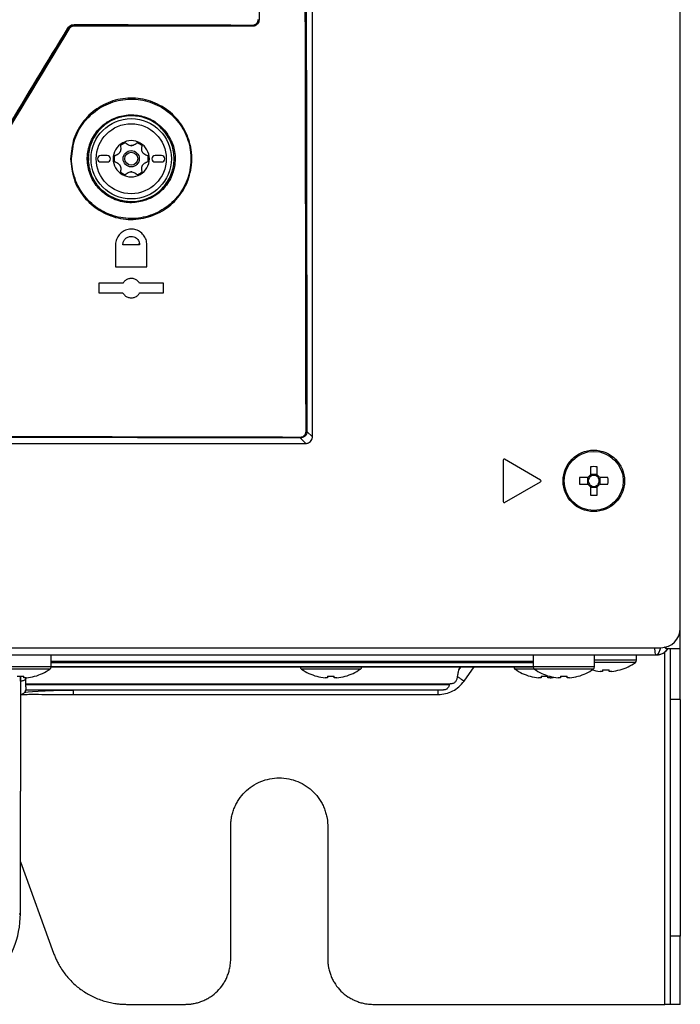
# Model space of a CAD drawing. Header units: millimetres. Extents: x 155400 to 158106, y 111257 to 114783.
# Tile 90 of 152: x 157190 to 157293, y 112489 to 112641. Entities that reach past the tile are written whole.
import ezdxf

# ---------------------------------------------------------------- set-up
doc = ezdxf.new("R2010")
doc.units = ezdxf.units.MM

msp = doc.modelspace()

# ---------------------------------------------------------------- linework, layer by layer
at = {"color": 7, "linetype": 'Continuous', "lineweight": 25}
for p, q in [((157235.7, 112576.23), (157235.7, 112999.24)), ((157292.57, 112546.65), (157292.57, 112997.65)), ((157227.44, 112640.76), (157227.46, 112640.74)), ((157198.06, 112639.27), (157198, 112639.37)), ((157198.86, 112639.85), (157198.92, 112639.75)), ((157226.46, 112639.74), (157226.43, 112639.76)), ((157201.1, 112619.43), (157201.1, 112619.24)), ((157201.1, 112619.24), (157201.1, 112618.96)), ((157204, 112619.74), (157203, 112619.74)), ((157212.4, 112619.74), (157211.4, 112619.74)), ((157203, 112618.74), (157204, 112618.74)), ((157211.4, 112618.74), (157212.4, 112618.74)), ((157205.27, 112605.94), (157205.27, 112602.54)), ((157209, 112605.94), (157206.4, 112605.94)), ((157208.8, 112605.94), (157208.96, 112606.15)), ((157210.12, 112602.54), (157210.12, 112605.94)), ((157205.27, 112602.54), (157210.12, 112602.54)), ((157206.4, 112599.99), (157202.7, 112599.99)), ((157202.7, 112599.99), (157202.7, 112598.49)), ((157206.38, 112600.06), (157206.33, 112599.99)), ((157212.7, 112599.99), (157209, 112599.99)), ((157212.7, 112598.49), (157212.7, 112599.99)), ((157202.7, 112598.49), (157206.4, 112598.49)), ((157209, 112598.49), (157212.7, 112598.49)), ((157234.86, 112577.07), (157235.7, 112576.23)), ((156906.7, 112575.24), (157234.7, 112575.24)), ((157234.7, 112575.24), (157233.86, 112576.07)), ((157265.2, 112572.65), (157265.2, 112566.24)), ((157270.97, 112569.57), (157265.42, 112572.78)), ((157278.68, 112571.63), (157278.68, 112570.34)), ((157279.71, 112570.34), (157279.71, 112571.63)), ((157265.42, 112566.11), (157270.97, 112569.31)), ((157278.3, 112569.96), (157277.01, 112569.96)), ((157278.22, 112569.96), (157278.22, 112568.93)), ((157279.71, 112570.43), (157278.68, 112570.43)), ((157281.39, 112569.96), (157280.1, 112569.96)), ((157280.18, 112568.93), (157280.18, 112569.96)), ((157277.01, 112568.93), (157278.3, 112568.93)), ((157278.68, 112568.54), (157278.68, 112567.25)), ((157278.68, 112568.46), (157279.71, 112568.46)), ((157279.71, 112567.25), (157279.71, 112568.54)), ((157280.1, 112568.93), (157281.39, 112568.93)), ((157292.57, 112543.52), (157292.57, 112546.47)), ((156851.82, 112543.65), (157289.57, 112543.65)), ((157290.32, 112543.52), (157290.09, 112543.75)), ((157290.13, 112542.94), (157290.49, 112543.31)), ((157290.32, 112543.8), (157290.32, 112543.52)), ((157288.82, 112542.52), (156852.32, 112542.52)), ((157195.32, 112540.72), (157195.32, 112542.52)), ((157269.82, 112542.52), (157269.82, 112540.72)), ((157279.32, 112540.72), (157279.32, 112542.52)), ((157285.82, 112541.72), (157279.32, 112541.72)), ((157285.82, 112541.72), (157285.82, 112542.52)), ((157290.17, 112488.52), (157290.17, 112542.98)), ((157195.32, 112540.72), (157185.82, 112540.72)), ((157195.13, 112540.35), (157186.01, 112540.35)), ((157269.82, 112540.72), (157195.31, 112540.72)), ((157195.31, 112540.72), (157269.82, 112540.72)), ((157269.82, 112541.52), (157195.32, 112541.52)), ((157195.32, 112541.37), (157269.82, 112541.37)), ((157243.13, 112540.35), (157234.01, 112540.35)), ((157258.33, 112540.27), (157258.54, 112540.72)), ((157258.65, 112540.72), (157258.33, 112540.27)), ((157259.14, 112538.48), (157260.71, 112540.68)), ((157270.01, 112540.35), (157267.01, 112540.35)), ((157279.32, 112540.72), (157269.82, 112540.72)), ((157279.13, 112540.35), (157270.01, 112540.35)), ((157285.63, 112541.35), (157279.32, 112541.35)), ((157280.55, 112540.25), (157280.55, 112539.99)), ((157281.58, 112539.99), (157281.58, 112540.25)), ((157283.26, 112540.25), (157283.27, 112540.23)), ((157190.57, 112539.25), (157190.57, 112522.07)), ((157190.57, 112538.48), (157190.57, 112539.25)), ((157191.08, 112538.99), (157191.08, 112539.25)), ((157191.47, 112538.99), (157191.08, 112538.99)), ((157191.42, 112538.97), (157191.42, 112538.99)), ((157191.42, 112537.96), (157191.42, 112538.97)), ((157192.76, 112539.25), (157192.77, 112539.23)), ((157236.37, 112539.23), (157236.38, 112539.25)), ((157238.05, 112538.99), (157237.67, 112538.99)), ((157238.05, 112539.25), (157238.05, 112538.99)), ((157239.08, 112538.99), (157239.08, 112539.25)), ((157239.47, 112538.99), (157239.08, 112538.99)), ((157240.76, 112539.25), (157240.77, 112539.23)), ((157269.37, 112539.23), (157269.38, 112539.25)), ((157271.05, 112538.99), (157270.67, 112538.99)), ((157271.05, 112539.25), (157271.05, 112538.99)), ((157272.08, 112538.99), (157272.08, 112539.25)), ((157272.47, 112538.99), (157272.08, 112538.99)), ((157272.37, 112539.23), (157272.38, 112539.25)), ((157274.05, 112538.99), (157273.67, 112538.99)), ((157274.05, 112539.25), (157274.05, 112538.99)), ((157275.08, 112538.99), (157275.08, 112539.25)), ((157275.47, 112538.99), (157275.08, 112538.99)), ((157276.76, 112539.25), (157276.77, 112539.23)), ((157280.55, 112539.99), (157280.17, 112539.99)), ((157281.97, 112539.99), (157281.58, 112539.99)), ((157191.4, 112537.12), (157255.99, 112537.12)), ((157191.42, 112537.82), (157191.42, 112537.96)), ((157191.42, 112537.74), (157191.42, 112537.82)), ((157191.42, 112537.61), (157191.42, 112537.74)), ((157198.75, 112536.42), (157255.15, 112536.42)), ((157292.57, 112535.63), (157291.07, 112535.63)), ((157291.07, 112499.05), (157291.07, 112535.63)), ((157292.57, 112535.63), (157292.57, 112499.05)), ((157190.56, 112502.52), (157190.56, 112520.24)), ((157190.56, 112502.52), (157190.56, 112520.24)), ((157223.07, 112495.52), (157223.07, 112516.02)), ((157238.07, 112516.02), (157238.07, 112495.52)), ((157190.56, 112510.54), (157195.7, 112496.42)), ((157190.35, 112502.52), (157190.56, 112502.52)), ((157292.57, 112499.05), (157291.07, 112499.05)), ((157206.98, 112488.52), (157216.07, 112488.52)), ((157245.07, 112488.52), (157290.17, 112488.52)), ((157292.57, 112488.52), (157291.07, 112488.52))]:
    msp.add_line(p, q, dxfattribs=at)
for centre, radius in [((157207.7, 112619.24), 6.21), ((157207.7, 112619.24), 5.41), ((157207.7, 112619.24), 1.25), ((157207.7, 112619.24), 1), ((157279.2, 112569.44), 4.75), ((157279.2, 112569.44), 4.56)]:
    msp.add_circle(centre, radius, dxfattribs=at)
for centre, radius, start, end in [((157197.56, 112638.82), 0.711, 50.9204, 60.9737), ((157198.65, 112639.96), 0.236, 332.0915, 7.6724), ((157226.27, 112639.87), 0.202, 326.5347, 8.8124), ((157207.7, 112619.24), 6.6, 29.5415, 46.9353), ((157207.7, 112619.24), 2.8, 120, 180), ((157207.7, 112619.24), 2.63, 110.918, 129.082), ((157207.7, 112619.24), 2.8, 60, 120), ((157207.7, 112619.24), 2.03, 87.5089, 92.4911), ((157207.7, 112622.33), 1.07, 265.2504, 274.7496), ((157207.7, 112619.24), 2.63, 50.918, 69.082), ((157207.7, 112619.24), 2.8, 0, 60), ((157203, 112619.24), 0.5, 90, 270), ((157204, 112619.24), 0.5, 270, 90), ((157207.7, 112619.24), 2.8, 180, 240), ((157207.7, 112619.24), 2.63, 170.918, 189.082), ((157207.7, 112619.24), 2.03, 147.5089, 152.4911), ((157205.02, 112620.78), 1.07, 325.2504, 334.7496), ((157207.7, 112619.24), 2.8, 300, 0), ((157207.7, 112619.24), 2.03, 27.5089, 32.4911), ((157210.38, 112620.78), 1.07, 205.2504, 214.7496), ((157207.7, 112619.24), 2.63, 350.918, 9.082), ((157211.4, 112619.24), 0.5, 90, 270), ((157212.4, 112619.24), 0.5, 270, 90), ((157207.7, 112619.24), 2.03, 207.5089, 212.4911), ((157205.02, 112617.69), 1.07, 25.2504, 34.7496), ((157207.7, 112619.24), 2.03, 327.5089, 332.4911), ((157210.38, 112617.69), 1.07, 145.2504, 154.7496), ((157207.7, 112619.24), 2.63, 230.918, 249.082), ((157207.7, 112619.24), 2.8, 240, 300), ((157207.7, 112619.24), 2.03, 267.5089, 272.4911), ((157207.7, 112616.14), 1.07, 85.2504, 94.7496), ((157207.7, 112619.24), 2.63, 290.918, 309.082), ((157207.7, 112619.24), 6.6, 227.1875, 294.6757), ((157234.75, 112578.21), 1.15, 268.4999, 275.6714), ((157232.91, 112576.19), 0.965, 353.2119, 1.808), ((157265.35, 112572.65), 0.15, 60, 180), ((157279.2, 112554.03), 17.61, 88.3239, 91.6761), ((157270.9, 112569.44), 0.15, 300, 60), ((157294.61, 112569.44), 17.61, 178.3239, 181.6761), ((157279.2, 112569.44), 1.04, 119.7494, 150.2506), ((157279.2, 112569.44), 0.851, 142.7589, 217.2411), ((157279.2, 112569.44), 0.851, 127.2411, 142.7589), ((157279.2, 112569.44), 0.851, 52.7589, 127.2411), ((157279.2, 112569.44), 1.04, 29.7494, 60.2506), ((157279.2, 112569.44), 0.851, 37.2411, 52.7589), ((157279.2, 112569.44), 0.851, 322.7589, 37.2411), ((157263.79, 112569.44), 17.61, 358.3239, 1.6761), ((157279.2, 112569.44), 1.04, 209.7494, 240.2506), ((157279.2, 112569.44), 0.851, 217.2411, 232.7589), ((157279.2, 112569.44), 0.851, 232.7589, 307.2411), ((157279.2, 112569.44), 1.04, 299.7494, 330.2506), ((157279.2, 112569.44), 0.851, 307.2411, 322.7589), ((157265.35, 112566.24), 0.15, 180, 300), ((157279.2, 112584.85), 17.61, 268.3239, 271.6761), ((157289.57, 112546.65), 3, 270, 0), ((157285.37, 112541.72), 0.45, 304.7179, 0), ((157190.57, 112546.92), 8, 285.9373, 304.7179), ((157194.87, 112540.72), 0.45, 304.7179, 0), ((157234.27, 112540.72), 0.45, 180, 235.2821), ((157238.57, 112546.92), 8, 235.2821, 254.0627), ((157238.57, 112546.92), 8, 285.9373, 304.7179), ((157242.87, 112540.72), 0.45, 304.7179, 0), ((157267.27, 112540.72), 0.45, 180, 235.2821), ((157271.57, 112546.92), 8, 235.2821, 254.0627), ((157270.27, 112540.72), 0.45, 180, 235.2821), ((157274.57, 112546.92), 8, 235.2821, 254.0627), ((157274.57, 112546.92), 8, 285.9373, 304.7179), ((157281.07, 112547.92), 7.98, 254.0849, 263.5192), ((157278.87, 112540.72), 0.45, 304.7179, 0), ((157281.07, 112549.02), 8.79, 266.6394, 273.3606), ((157281.07, 112547.92), 7.98, 276.4808, 285.9151), ((157281.07, 112547.92), 8, 285.9373, 304.7179), ((157190.57, 112548.02), 8.79, 266.6394, 273.3606), ((157190.57, 112546.92), 7.98, 276.4808, 285.9151), ((157238.57, 112546.92), 7.98, 254.0849, 263.5192), ((157238.57, 112548.02), 8.79, 266.6394, 273.3606), ((157238.57, 112546.92), 7.98, 276.4808, 285.9151), ((157271.57, 112546.92), 7.98, 254.0849, 263.5192), ((157271.57, 112548.02), 8.79, 266.6394, 273.3606), ((157274.57, 112546.92), 7.98, 254.0849, 263.5192), ((157271.57, 112546.92), 7.98, 276.4808, 280.8297), ((157274.57, 112548.02), 8.79, 266.6394, 273.3606), ((157274.57, 112546.92), 7.98, 276.4808, 285.9151)]:
    msp.add_arc(centre, radius, start, end, dxfattribs=at)
for points, knots in [([(157234.72, 112577.07), (157234.67, 112607.07), (157234.56, 112667.07), (157234.46, 112757.1), (157234.41, 112818.53), (157234.39, 112855.54), (157234.37, 112884.9), (157234.35, 112934.2), (157234.35, 112977.9), (157234.35, 112999.24)], [0, 0, 0, 0, 0.213269, 0.426541, 0.639809, 0.649744, 0.689484, 0.848445, 1, 1, 1, 1]), ([(157234.5, 112999.24), (157234.5, 112973.89), (157234.5, 112923.19), (157234.53, 112849.98), (157234.58, 112779.62), (157234.65, 112712.1), (157234.74, 112644.58), (157234.82, 112599.57), (157234.86, 112577.07)], [0, 0, 0, 0, 0.1800912, 0.3601906, 0.5201317, 0.6800726, 0.8400363, 1, 1, 1, 1]), ([(157227.4, 112795.12), (157227.4, 112787.1), (157227.41, 112746.99), (157227.43, 112695.53), (157227.45, 112652.09), (157227.46, 112640.74)], [0, 0, 0, 0, 0.155857, 0.779292, 1, 1, 1, 1]), ([(157227.44, 112640.76), (157227.43, 112640.65), (157227.41, 112640.43), (157227.24, 112640.14), (157227, 112639.91), (157226.72, 112639.78), (157226.52, 112639.77), (157226.43, 112639.76)], [0, 0, 0, 0, 0.207698, 0.415376, 0.622985, 0.833785, 1, 1, 1, 1]), ([(157227.46, 112640.74), (157227.45, 112640.62), (157227.42, 112640.4), (157227.25, 112640.1), (157227, 112639.87), (157226.72, 112639.75), (157226.53, 112639.74), (157226.46, 112639.74)], [0, 0, 0, 0, 0.214357, 0.428727, 0.642833, 0.856919, 1, 1, 1, 1]), ([(157226.47, 112639.9), (157226.54, 112639.91), (157226.7, 112639.92), (157226.95, 112640.03), (157227.15, 112640.22), (157227.29, 112640.47), (157227.31, 112640.66), (157227.32, 112640.75)], [0, 0, 0, 0, 0.166881, 0.378097, 0.585597, 0.792807, 1, 1, 1, 1]), ([(157170.88, 112594.75), (157175.38, 112602.21), (157181.24, 112611.9), (157190.25, 112626.8), (157194.75, 112634.24), (157197.9, 112639.44)], [0, 0, 0, 0, 0.500229, 0.650652, 1, 1, 1, 1]), ([(157198, 112639.37), (157193.5, 112631.93), (157184.5, 112617.04), (157175.49, 112602.14), (157170.99, 112594.69)], [0, 0, 0, 0, 0.49977, 1, 1, 1, 1]), ([(157198.06, 112639.27), (157193.66, 112631.98), (157184.66, 112617.07), (157175.66, 112602.17), (157171.06, 112594.55)], [0, 0, 0, 0, 0.4889593, 1, 1, 1, 1]), ([(157197.9, 112639.44), (157197.98, 112639.54), (157198.13, 112639.75), (157198.48, 112639.95), (157198.75, 112639.98), (157198.89, 112639.99)], [0, 0, 0, 0, 0.323195, 0.646272, 1, 1, 1, 1]), ([(157198.86, 112639.85), (157198.74, 112639.84), (157198.51, 112639.82), (157198.21, 112639.64), (157198.07, 112639.46), (157198, 112639.37)], [0, 0, 0, 0, 0.354356, 0.677378, 1, 1, 1, 1]), ([(157198.92, 112639.75), (157198.8, 112639.74), (157198.58, 112639.72), (157198.27, 112639.55), (157198.13, 112639.37), (157198.06, 112639.27)], [0, 0, 0, 0, 0.328137, 0.656289, 1, 1, 1, 1]), ([(157226.43, 112639.76), (157222.81, 112639.77), (157216.42, 112639.8), (157207.23, 112639.83), (157201.65, 112639.84), (157198.86, 112639.85)], [0, 0, 0, 0, 0.39515, 0.697555, 1, 1, 1, 1]), ([(157198.89, 112639.99), (157201.68, 112639.99), (157207.25, 112639.97), (157216.45, 112639.94), (157222.84, 112639.92), (157226.47, 112639.9)], [0, 0, 0, 0, 0.3024448, 0.6048491, 1, 1, 1, 1]), ([(157226.46, 112639.74), (157223.1, 112639.74), (157216.73, 112639.74), (157207.55, 112639.75), (157201.73, 112639.75), (157198.92, 112639.75)], [0, 0, 0, 0, 0.366236, 0.693363, 1, 1, 1, 1]), ([(157198.32, 112619.24), (157198.43, 112620.29), (157198.63, 112622.39), (157200.24, 112625.19), (157202.62, 112627.33), (157205.58, 112628.55), (157208.78, 112628.73), (157211.86, 112627.84), (157214.47, 112625.97), (157216.32, 112623.35), (157217.09, 112620.64), (157217.09, 112617.86), (157216.34, 112615.15), (157214.5, 112612.53), (157211.9, 112610.65), (157208.83, 112609.75), (157205.63, 112609.91), (157202.65, 112611.12), (157200.27, 112613.25), (157198.64, 112616.06), (157198.43, 112618.18), (157198.32, 112619.24)], [0, 0, 0, 0, 0.053355, 0.107011, 0.160625, 0.214227, 0.267857, 0.321541, 0.375283, 0.42906, 0.482831, 0.516543, 0.570165, 0.623789, 0.677391, 0.731002, 0.784654, 0.838362, 0.892115, 0.945888, 1, 1, 1, 1]), ([(157198.48, 112619.24), (157198.48, 112619.23), (157198.48, 112618.19), (157198.84, 112616.1), (157199.87, 112614.26), (157201.16, 112612.64), (157202.74, 112611.24), (157205.66, 112610.05), (157208.82, 112609.89), (157211.84, 112610.79), (157214.4, 112612.63), (157216.21, 112615.21), (157216.95, 112617.88), (157216.95, 112620.61), (157216.19, 112623.28), (157214.37, 112625.86), (157211.8, 112627.69), (157208.77, 112628.57), (157205.62, 112628.4), (157202.7, 112627.19), (157200.37, 112625.09), (157198.78, 112622.33), (157198.58, 112620.27), (157198.48, 112619.24)], [0, 0, 0, 0, 0.000362, 0.054097, 0.107831, 0.10789, 0.161644, 0.215353, 0.269005, 0.322616, 0.376217, 0.429839, 0.48346, 0.517172, 0.570942, 0.624719, 0.678463, 0.732147, 0.785777, 0.839379, 0.892992, 0.946647, 1, 1, 1, 1]), ([(157209.96, 112612.83), (157209.22, 112612.65), (157207.75, 112612.28), (157205.45, 112612.7), (157203.41, 112613.8), (157201.86, 112615.53), (157200.96, 112617.67), (157200.82, 112619.99), (157201.46, 112622.22), (157202.8, 112624.12), (157204.69, 112625.46), (157206.93, 112626.11), (157209.24, 112625.97), (157211.42, 112625.11), (157212.49, 112624), (157213.02, 112623.45)], [0, 0, 0, 0, 0.075645, 0.152715, 0.229899, 0.306913, 0.383995, 0.460852, 0.537804, 0.614638, 0.691627, 0.768631, 0.845749, 0.922874, 1, 1, 1, 1]), ([(157212.9, 112623.36), (157212.9, 112623.36), (157212.44, 112623.95), (157211.31, 112624.96), (157209.21, 112625.84), (157206.94, 112625.96), (157204.75, 112625.33), (157202.9, 112624.01), (157201.59, 112622.16), (157200.97, 112619.98), (157201.1, 112617.71), (157201.98, 112615.61), (157203.5, 112613.93), (157205.5, 112612.84), (157207.73, 112612.47), (157209.21, 112612.73), (157209.9, 112612.98), (157209.9, 112612.98)], [0, 0, 0, 0, 0.0000021, 0.0771272, 0.1542536, 0.2313701, 0.3083737, 0.3853594, 0.4621936, 0.5391437, 0.6160025, 0.6930851, 0.7701023, 0.8472866, 0.9243572, 0.9999979, 1, 1, 1, 1]), ([(157209.9, 112612.98), (157209.9, 112612.98), (157210.34, 112613.13), (157211.44, 112613.65), (157212.93, 112614.97), (157214.05, 112616.95), (157214.45, 112619.19), (157214.09, 112621.44), (157213.36, 112622.78), (157212.9, 112623.36), (157212.9, 112623.36)], [0, 0, 0, 0, 0.000005, 0.11059, 0.288177, 0.466046, 0.643932, 0.821967, 0.999995, 1, 1, 1, 1]), ([(157213.02, 112623.45), (157213.44, 112622.8), (157214.27, 112621.51), (157214.61, 112619.18), (157214.21, 112616.89), (157213.06, 112614.87), (157211.53, 112613.5), (157210.39, 112613.02), (157209.96, 112612.83)], [0, 0, 0, 0, 0.178027, 0.356059, 0.53394, 0.71181, 0.889404, 1, 1, 1, 1]), ([(157206.05, 112621.06), (157206.07, 112620.94), (157206.11, 112620.72), (157206.05, 112620.47), (157206, 112620.35), (157205.99, 112620.33)], [0, 0, 0, 0, 0.4712768, 0.9100458, 1, 1, 1, 1]), ([(157206.3, 112621.66), (157206.29, 112621.66), (157206.23, 112621.62), (157206.14, 112621.54), (157206.06, 112621.38), (157206.02, 112621.21), (157206.04, 112621.11), (157206.05, 112621.06)], [0, 0, 0, 0, 0.0375077, 0.2826592, 0.5283524, 0.7789318, 1, 1, 1, 1]), ([(157206.94, 112621.57), (157206.9, 112621.61), (157206.8, 112621.69), (157206.62, 112621.74), (157206.45, 112621.73), (157206.34, 112621.68), (157206.3, 112621.66)], [0, 0, 0, 0, 0.264884, 0.530072, 0.787641, 1, 1, 1, 1]), ([(157207.61, 112621.26), (157207.5, 112621.28), (157207.27, 112621.32), (157207.06, 112621.46), (157206.96, 112621.56), (157206.94, 112621.57)], [0, 0, 0, 0, 0.44653, 0.891935, 1, 1, 1, 1]), ([(157208.45, 112621.57), (157208.37, 112621.5), (157208.19, 112621.36), (157207.94, 112621.28), (157207.81, 112621.27), (157207.79, 112621.26)], [0, 0, 0, 0, 0.471277, 0.910046, 1, 1, 1, 1]), ([(157209.1, 112621.66), (157209.09, 112621.66), (157209.03, 112621.7), (157208.91, 112621.74), (157208.74, 112621.73), (157208.58, 112621.68), (157208.49, 112621.61), (157208.45, 112621.57)], [0, 0, 0, 0, 0.037508, 0.282659, 0.528352, 0.778932, 1, 1, 1, 1]), ([(157209.35, 112621.06), (157209.36, 112621.12), (157209.38, 112621.24), (157209.33, 112621.42), (157209.23, 112621.57), (157209.14, 112621.63), (157209.1, 112621.66)], [0, 0, 0, 0, 0.264884, 0.530072, 0.787641, 1, 1, 1, 1]), ([(157209.41, 112620.33), (157209.37, 112620.43), (157209.3, 112620.65), (157209.31, 112620.9), (157209.34, 112621.03), (157209.35, 112621.06)], [0, 0, 0, 0, 0.44653, 0.891935, 1, 1, 1, 1]), ([(157205.3, 112619.75), (157205.24, 112619.73), (157205.12, 112619.69), (157204.99, 112619.55), (157204.91, 112619.4), (157204.9, 112619.29), (157204.9, 112619.24)], [0, 0, 0, 0, 0.264884, 0.530072, 0.787641, 1, 1, 1, 1]), ([(157204.9, 112619.24), (157204.9, 112619.23), (157204.9, 112619.16), (157204.93, 112619.04), (157205.02, 112618.88), (157205.15, 112618.77), (157205.25, 112618.74), (157205.3, 112618.72)], [0, 0, 0, 0, 0.037508, 0.282659, 0.528352, 0.778932, 1, 1, 1, 1]), ([(157205.9, 112620.17), (157205.82, 112620.09), (157205.68, 112619.91), (157205.45, 112619.8), (157205.32, 112619.76), (157205.3, 112619.75)], [0, 0, 0, 0, 0.44653, 0.891935, 1, 1, 1, 1]), ([(157210.1, 112619.75), (157209.99, 112619.79), (157209.78, 112619.87), (157209.59, 112620.05), (157209.51, 112620.15), (157209.5, 112620.17)], [0, 0, 0, 0, 0.471277, 0.910046, 1, 1, 1, 1]), ([(157210.5, 112619.24), (157210.5, 112619.24), (157210.5, 112619.31), (157210.47, 112619.43), (157210.38, 112619.59), (157210.25, 112619.7), (157210.15, 112619.73), (157210.1, 112619.75)], [0, 0, 0, 0, 0.037508, 0.282659, 0.528352, 0.778932, 1, 1, 1, 1]), ([(157210.1, 112618.72), (157210.16, 112618.74), (157210.27, 112618.78), (157210.41, 112618.92), (157210.49, 112619.07), (157210.5, 112619.18), (157210.5, 112619.24)], [0, 0, 0, 0, 0.264884, 0.530072, 0.787641, 1, 1, 1, 1]), ([(157205.3, 112618.72), (157205.4, 112618.68), (157205.62, 112618.6), (157205.81, 112618.42), (157205.88, 112618.32), (157205.9, 112618.3)], [0, 0, 0, 0, 0.471277, 0.910046, 1, 1, 1, 1]), ([(157205.99, 112618.14), (157206.03, 112618.04), (157206.1, 112617.82), (157206.09, 112617.57), (157206.06, 112617.44), (157206.05, 112617.41)], [0, 0, 0, 0, 0.44653, 0.891935, 1, 1, 1, 1]), ([(157209.35, 112617.41), (157209.33, 112617.53), (157209.29, 112617.75), (157209.35, 112618), (157209.4, 112618.12), (157209.41, 112618.14)], [0, 0, 0, 0, 0.471277, 0.910046, 1, 1, 1, 1]), ([(157209.5, 112618.3), (157209.57, 112618.38), (157209.72, 112618.56), (157209.95, 112618.67), (157210.08, 112618.71), (157210.1, 112618.72)], [0, 0, 0, 0, 0.44653, 0.891935, 1, 1, 1, 1]), ([(157206.05, 112617.41), (157206.04, 112617.35), (157206.02, 112617.23), (157206.07, 112617.05), (157206.17, 112616.9), (157206.26, 112616.84), (157206.3, 112616.81)], [0, 0, 0, 0, 0.264884, 0.530072, 0.787641, 1, 1, 1, 1]), ([(157206.3, 112616.81), (157206.31, 112616.81), (157206.37, 112616.77), (157206.49, 112616.74), (157206.66, 112616.74), (157206.82, 112616.79), (157206.91, 112616.86), (157206.94, 112616.9)], [0, 0, 0, 0, 0.037508, 0.282659, 0.528352, 0.778932, 1, 1, 1, 1]), ([(157206.94, 112616.9), (157207.03, 112616.97), (157207.21, 112617.11), (157207.45, 112617.19), (157207.59, 112617.2), (157207.61, 112617.21)], [0, 0, 0, 0, 0.471277, 0.910046, 1, 1, 1, 1]), ([(157207.79, 112617.21), (157207.9, 112617.19), (157208.12, 112617.15), (157208.34, 112617.01), (157208.44, 112616.91), (157208.45, 112616.9)], [0, 0, 0, 0, 0.4465305, 0.891935, 1, 1, 1, 1]), ([(157208.45, 112616.9), (157208.5, 112616.86), (157208.6, 112616.78), (157208.78, 112616.73), (157208.95, 112616.74), (157209.05, 112616.79), (157209.1, 112616.81)], [0, 0, 0, 0, 0.264884, 0.530072, 0.787641, 1, 1, 1, 1]), ([(157209.1, 112616.81), (157209.11, 112616.81), (157209.16, 112616.85), (157209.26, 112616.93), (157209.34, 112617.09), (157209.38, 112617.26), (157209.36, 112617.36), (157209.35, 112617.41)], [0, 0, 0, 0, 0.0375077, 0.2826592, 0.5283524, 0.7789318, 1, 1, 1, 1]), ([(157210.12, 112605.94), (157210.1, 112606.21), (157210.04, 112606.75), (157209.63, 112607.48), (157209.01, 112608.03), (157208.24, 112608.35), (157207.41, 112608.39), (157206.61, 112608.16), (157205.94, 112607.67), (157205.47, 112606.99), (157205.29, 112606.37), (157205.28, 112606.02), (157205.27, 112605.94)], [0, 0, 0, 0, 0.107447, 0.214891, 0.322408, 0.429965, 0.537478, 0.644887, 0.752175, 0.859381, 0.966578, 1, 1, 1, 1]), ([(157206.4, 112605.94), (157206.41, 112606.02), (157206.42, 112606.2), (157206.52, 112606.52), (157206.76, 112606.88), (157207.11, 112607.11), (157207.44, 112607.22), (157207.75, 112607.25), (157208.07, 112607.2), (157208.38, 112607.05), (157208.62, 112606.87), (157208.81, 112606.63), (157208.96, 112606.32), (157208.98, 112606.08), (157209, 112605.94)], [0, 0, 0, 0, 0.065017, 0.128466, 0.250119, 0.371008, 0.434537, 0.499944, 0.602383, 0.670611, 0.750043, 0.825972, 0.893012, 1, 1, 1, 1]), ([(157209, 112599.99), (157208.9, 112600.12), (157208.7, 112600.4), (157208.25, 112600.66), (157207.75, 112600.76), (157207.24, 112600.69), (157206.79, 112600.46), (157206.52, 112600.19), (157206.42, 112600.01), (157206.4, 112599.99)], [0, 0, 0, 0, 0.161326, 0.322652, 0.483964, 0.64515, 0.806153, 0.966997, 1, 1, 1, 1]), ([(157206.4, 112598.49), (157206.5, 112598.35), (157206.7, 112598.07), (157207.15, 112597.81), (157207.65, 112597.71), (157208.16, 112597.78), (157208.61, 112598.01), (157208.88, 112598.28), (157208.98, 112598.46), (157209, 112598.49)], [0, 0, 0, 0, 0.161323, 0.322646, 0.483956, 0.645143, 0.80615, 0.966998, 1, 1, 1, 1]), ([(157234.86, 112577.07), (157234.86, 112577), (157234.85, 112576.81), (157234.72, 112576.53), (157234.5, 112576.28), (157234.2, 112576.1), (157233.98, 112576.08), (157233.86, 112576.07)], [0, 0, 0, 0, 0.144207, 0.357252, 0.570904, 0.785542, 1, 1, 1, 1]), ([(157233.87, 112576.22), (157233.97, 112576.23), (157234.16, 112576.24), (157234.41, 112576.39), (157234.6, 112576.6), (157234.7, 112576.84), (157234.71, 112577), (157234.72, 112577.07)], [0, 0, 0, 0, 0.214557, 0.429158, 0.642723, 0.855737, 1, 1, 1, 1]), ([(156907.53, 112576.22), (156921.27, 112576.24), (156948.77, 112576.3), (156990.02, 112576.36), (157031.29, 112576.39), (157083, 112576.4), (157135.75, 112576.37), (157189.52, 112576.31), (157219.09, 112576.25), (157233.87, 112576.22)], [0, 0, 0, 0, 0.126423, 0.252847, 0.37927, 0.505693, 0.728084, 0.864042, 1, 1, 1, 1]), ([(157233.86, 112576.07), (157220.43, 112576.1), (157193.56, 112576.15), (157153.24, 112576.21), (157112.9, 112576.24), (157072.25, 112576.26), (157031.29, 112576.25), (156990.03, 112576.21), (156948.77, 112576.16), (156921.28, 112576.1), (156907.53, 112576.07)], [0, 0, 0, 0, 0.12355, 0.247101, 0.370704, 0.494308, 0.620724, 0.747154, 0.87357, 1, 1, 1, 1]), ([(157234.7, 112575.24), (157234.77, 112575.24), (157234.9, 112575.25), (157235.15, 112575.33), (157235.42, 112575.51), (157235.61, 112575.78), (157235.69, 112576.03), (157235.7, 112576.17), (157235.7, 112576.23)], [0, 0, 0, 0, 0.1304646, 0.257458, 0.4999999, 0.7425315, 0.8695276, 1, 1, 1, 1]), ([(157288.82, 112542.52), (157288.8, 112542.56), (157288.75, 112542.63), (157288.68, 112543.07), (157288.64, 112543.49), (157288.62, 112543.65)], [0, 0, 0, 0, 0.37902, 0.75804, 1, 1, 1, 1]), ([(157288.82, 112542.52), (157288.83, 112542.52), (157288.85, 112542.52), (157288.92, 112542.53), (157289.1, 112542.54), (157289.47, 112542.6), (157289.94, 112542.79), (157290.31, 112543.07), (157290.53, 112543.31), (157290.65, 112543.45), (157290.7, 112543.53), (157290.73, 112543.57)], [0, 0, 0, 0, 0.008479, 0.025973, 0.089059, 0.261555, 0.523566, 0.754147, 0.878712, 0.940699, 1, 1, 1, 1]), ([(157289.45, 112543.52), (157289.44, 112543.51), (157289.4, 112543.27), (157289.27, 112542.92), (157289.05, 112542.58), (157288.9, 112542.54), (157288.82, 112542.52)], [0, 0, 0, 0, 0.019132, 0.367842, 0.690903, 1, 1, 1, 1]), ([(157290.32, 112543.52), (157290.62, 112543.52), (157290.91, 112543.52), (157291.46, 112543.52), (157291.71, 112543.52), (157292.12, 112543.52), (157292.29, 112543.52), (157292.52, 112543.52), (157292.57, 112543.52), (157292.57, 112543.52)], [0, 0, 0, 0, 0.25, 0.25, 0.5, 0.5, 0.75, 0.75, 1, 1, 1, 1]), ([(157291.07, 112535.63), (157291.07, 112535.72), (157291.07, 112535.91), (157291.07, 112536.2), (157291.07, 112536.48), (157291.07, 112536.75), (157291.07, 112537.03), (157291.07, 112537.48), (157291.07, 112538.09), (157291.07, 112538.84), (157291.07, 112539.54), (157291.07, 112540.42), (157291.07, 112541.39), (157291.07, 112542.17), (157291.07, 112542.67), (157291.07, 112542.98), (157291.07, 112543.22), (157291.07, 112543.38), (157291.07, 112543.47), (157291.07, 112543.52), (157291.07, 112543.52), (157291.07, 112543.52)], [0, 0, 0, 0, 0.020858, 0.041691, 0.062513, 0.083336, 0.104176, 0.125044, 0.187534, 0.250062, 0.312552, 0.375079, 0.500005, 0.624931, 0.687421, 0.749948, 0.812438, 0.874966, 0.916653, 0.958295, 1, 1, 1, 1]), ([(157292.57, 112535.63), (157292.57, 112535.72), (157292.57, 112535.91), (157292.57, 112536.2), (157292.57, 112536.48), (157292.57, 112536.75), (157292.57, 112537.03), (157292.57, 112537.48), (157292.57, 112538.09), (157292.57, 112538.84), (157292.57, 112539.54), (157292.57, 112540.42), (157292.57, 112541.39), (157292.57, 112542.17), (157292.57, 112542.67), (157292.57, 112542.98), (157292.57, 112543.22), (157292.57, 112543.38), (157292.57, 112543.47), (157292.57, 112543.52), (157292.57, 112543.52), (157292.57, 112543.52)], [0, 0, 0, 0, 0.020858, 0.041691, 0.062513, 0.083336, 0.104176, 0.125044, 0.187534, 0.250062, 0.312552, 0.375079, 0.500005, 0.624931, 0.687421, 0.749948, 0.812438, 0.874966, 0.916653, 0.958295, 1, 1, 1, 1]), ([(157289.05, 112542.63), (157289.12, 112542.61), (157289.28, 112542.58), (157289.42, 112542.61), (157289.49, 112542.63)], [0, 0, 0, 0, 0.500002, 1, 1, 1, 1]), ([(157258.33, 112540.27), (157258.33, 112540.27), (157258.33, 112540.27), (157258.33, 112540.25), (157258.32, 112540.23), (157258.31, 112540.2), (157258.3, 112540.16), (157258.28, 112540.1), (157258.26, 112539.99), (157258.21, 112539.81), (157258.17, 112539.55), (157258.13, 112539.33), (157258.1, 112539.22)], [0, 0, 0, 0, 0.0351217, 0.0720332, 0.111598, 0.1545196, 0.2013506, 0.2525172, 0.3667581, 0.5038354, 0.7452888, 1, 1, 1, 1]), ([(157191.42, 112538.97), (157191.42, 112538.93), (157191.41, 112538.85), (157191.32, 112538.72), (157191.18, 112538.62), (157191, 112538.54), (157190.8, 112538.49), (157190.65, 112538.48), (157190.57, 112538.48)], [0, 0, 0, 0, 0.1662407, 0.3329926, 0.4997444, 0.6664963, 0.8332481, 1, 1, 1, 1]), ([(157258.1, 112539.22), (157258.1, 112539.2), (157258.09, 112539.13), (157258.06, 112538.99), (157258.01, 112538.78), (157257.93, 112538.57), (157257.82, 112538.38), (157257.66, 112538.22), (157257.46, 112538.12), (157257.24, 112538.06), (157257.1, 112538.06), (157257.02, 112538.05)], [0, 0, 0, 0, 0.031204, 0.1252, 0.250249, 0.388656, 0.5003, 0.624679, 0.749869, 0.86523, 1, 1, 1, 1]), ([(157258.1, 112539.22), (157258.21, 112539.15), (157258.33, 112539.06), (157258.57, 112538.89), (157258.69, 112538.8), (157258.9, 112538.65), (157258.99, 112538.59), (157259.11, 112538.5), (157259.14, 112538.48), (157259.14, 112538.48)], [0, 0, 0, 0, 0.25, 0.25, 0.5, 0.5, 0.75, 0.75, 1, 1, 1, 1]), ([(157191.42, 112537.27), (157191.42, 112537.26), (157191.43, 112537.15), (157191.38, 112536.97), (157191.25, 112536.74), (157191.06, 112536.56), (157190.83, 112536.45), (157190.66, 112536.43), (157190.57, 112536.42)], [0, 0, 0, 0, 0.03902, 0.231216, 0.423412, 0.615608, 0.807804, 1, 1, 1, 1]), ([(157191.17, 112536.68), (157191.22, 112536.73), (157191.34, 112536.86), (157191.39, 112537.03), (157191.41, 112537.13)], [0, 0, 0, 0, 0.431769, 1, 1, 1, 1]), ([(157191.37, 112538.05), (157194.09, 112538.05), (157196.81, 112538.05), (157202.17, 112538.05), (157204.82, 112538.05), (157210, 112538.05), (157212.52, 112538.05), (157217.4, 112538.05), (157219.76, 112538.05), (157224.26, 112538.05), (157226.41, 112538.05), (157230.48, 112538.05), (157232.4, 112538.05), (157236, 112538.05), (157237.68, 112538.05), (157240.79, 112538.05), (157242.22, 112538.05), (157246.17, 112538.05), (157248.33, 112538.05), (157251.83, 112538.05), (157253.17, 112538.05), (157255.19, 112538.05), (157255.88, 112538.05), (157256.78, 112538.05), (157256.98, 112538.05), (157257.02, 112538.05)], [0, 0, 0, 0, 0.0625, 0.0625, 0.125, 0.125, 0.1875, 0.1875, 0.25, 0.25, 0.3125, 0.3125, 0.375, 0.375, 0.4375, 0.4375, 0.5, 0.5, 0.625, 0.625, 0.75, 0.75, 0.875, 0.875, 1, 1, 1, 1]), ([(157191.37, 112537.97), (157195.64, 112537.97), (157199.91, 112537.97), (157208.27, 112537.97), (157212.37, 112537.97), (157220.24, 112537.97), (157224.01, 112537.97), (157231.1, 112537.97), (157234.42, 112537.97), (157240.46, 112537.97), (157243.18, 112537.97), (157247.95, 112537.97), (157249.99, 112537.97), (157253.31, 112537.97), (157254.58, 112537.97), (157256.32, 112537.97), (157256.79, 112537.97), (157256.84, 112537.97)], [0, 0, 0, 0, 0.125, 0.125, 0.25, 0.25, 0.375, 0.375, 0.5, 0.5, 0.625, 0.625, 0.75, 0.75, 0.875, 0.875, 1, 1, 1, 1]), ([(157191.42, 112537.62), (157191.42, 112537.58), (157191.42, 112537.5), (157191.41, 112537.33), (157191.39, 112537.2), (157191.38, 112537.14), (157191.39, 112537.11), (157191.4, 112537.14), (157191.4, 112537.14)], [0, 0, 0, 0, 0.097317, 0.278319, 0.592957, 0.747879, 0.908551, 1, 1, 1, 1]), ([(157255.15, 112536.42), (157255.92, 112536.42), (157256.7, 112536.61), (157258.08, 112537.32), (157258.69, 112537.85), (157259.14, 112538.48)], [0, 0, 0, 0, 0.5, 0.5, 1, 1, 1, 1]), ([(157255.15, 112536.42), (157255.15, 112536.43), (157255.15, 112536.45), (157255.15, 112536.56), (157255.15, 112536.74), (157255.15, 112536.94), (157255.15, 112537.07), (157255.15, 112537.12)], [0, 0, 0, 0, 0.216978, 0.433956, 0.650934, 0.867912, 1, 1, 1, 1]), ([(157256.84, 112537.97), (157256.84, 112537.92), (157256.83, 112537.81), (157256.78, 112537.65), (157256.7, 112537.5), (157256.6, 112537.37), (157256.46, 112537.26), (157256.32, 112537.18), (157256.16, 112537.14), (157256.04, 112537.11), (157255.97, 112537.13), (157255.97, 112537.13)], [0, 0, 0, 0, 0.121399, 0.246548, 0.369073, 0.493158, 0.618852, 0.741211, 0.862865, 0.986454, 1, 1, 1, 1]), ([(157190.73, 112536.43), (157190.74, 112536.43), (157190.76, 112536.43), (157191.36, 112536.44), (157192.45, 112536.45), (157194.19, 112536.44), (157196.38, 112536.43), (157197.89, 112536.43), (157198.75, 112536.42)], [0, 0, 0, 0, 0.158342, 0.285121, 0.446572, 0.64261, 0.794543, 1, 1, 1, 1]), ([(157223.07, 112516.02), (157223.07, 112516.11), (157223.08, 112516.27), (157223.09, 112516.51), (157223.11, 112516.76), (157223.14, 112517), (157223.17, 112517.25), (157223.25, 112517.65), (157223.39, 112518.2), (157223.63, 112518.9), (157223.95, 112519.57), (157224.45, 112520.41), (157225.24, 112521.36), (157226.38, 112522.3), (157227.69, 112523), (157229.1, 112523.43), (157230.57, 112523.57), (157232.05, 112523.43), (157233.46, 112523), (157234.77, 112522.3), (157235.91, 112521.36), (157236.69, 112520.41), (157237.2, 112519.57), (157237.51, 112518.9), (157237.76, 112518.2), (157237.92, 112517.57), (157238.02, 112517), (157238.06, 112516.52), (157238.07, 112516.19), (157238.07, 112516.02)], [0, 0, 0, 0, 0.010443, 0.020865, 0.031278, 0.041691, 0.052118, 0.062567, 0.093828, 0.125112, 0.156373, 0.187657, 0.250127, 0.312596, 0.375065, 0.437535, 0.500004, 0.562473, 0.624943, 0.687412, 0.749881, 0.812351, 0.843612, 0.874896, 0.906157, 0.937441, 0.958304, 0.979127, 1, 1, 1, 1]), ([(157190.56, 112520.24), (157190.56, 112520.3), (157190.56, 112520.42), (157190.56, 112520.6), (157190.56, 112520.78), (157190.56, 112520.96), (157190.56, 112521.14), (157190.57, 112521.31), (157190.57, 112521.43), (157190.57, 112521.48)], [0, 0, 0, 0, 0.143824, 0.286681, 0.428955, 0.571034, 0.71331, 0.85617, 1, 1, 1, 1]), ([(157176.57, 112488.54), (157178.41, 112488.54), (157180.24, 112488.9), (157183.62, 112490.3), (157185.17, 112491.34), (157187.76, 112493.93), (157188.8, 112495.48), (157190.2, 112498.86), (157190.56, 112500.69), (157190.56, 112502.52)], [0, 0, 0, 0, 0.25, 0.25, 0.5, 0.5, 0.75, 0.75, 1, 1, 1, 1]), ([(157291.07, 112488.52), (157291.07, 112488.53), (157291.07, 112488.53), (157291.07, 112488.54), (157291.07, 112488.57), (157291.07, 112488.61), (157291.07, 112488.65), (157291.07, 112488.75), (157291.07, 112488.93), (157291.07, 112489.25), (157291.07, 112489.66), (157291.07, 112490.33), (157291.07, 112491.37), (157291.07, 112492.66), (157291.07, 112493.83), (157291.07, 112494.77), (157291.07, 112495.77), (157291.07, 112496.65), (157291.07, 112497.37), (157291.07, 112497.92), (157291.07, 112498.48), (157291.07, 112498.86), (157291.07, 112499.05)], [0, 0, 0, 0, 0.020859, 0.041693, 0.062515, 0.083338, 0.104177, 0.125044, 0.187538, 0.25006, 0.312554, 0.375077, 0.500002, 0.624927, 0.687422, 0.749944, 0.812438, 0.874961, 0.906238, 0.937473, 0.968712, 1, 1, 1, 1]), ([(157292.57, 112488.52), (157292.57, 112488.52), (157292.57, 112488.77), (157292.57, 112489.75), (157292.57, 112490.48), (157292.57, 112492.35), (157292.57, 112493.49), (157292.57, 112496.08), (157292.57, 112497.52), (157292.57, 112499.05)], [0, 0, 0, 0, 0.25, 0.25, 0.5, 0.5, 0.75, 0.75, 1, 1, 1, 1]), ([(157195.7, 112496.42), (157195.74, 112496.32), (157195.81, 112496.13), (157195.92, 112495.85), (157196.05, 112495.57), (157196.17, 112495.29), (157196.31, 112495.02), (157196.55, 112494.57), (157196.92, 112493.96), (157197.45, 112493.21), (157198.03, 112492.51), (157198.88, 112491.63), (157200.07, 112490.66), (157201.39, 112489.88), (157202.5, 112489.38), (157203.36, 112489.07), (157204.25, 112488.83), (157205.05, 112488.67), (157205.76, 112488.58), (157206.37, 112488.53), (157206.77, 112488.53), (157206.98, 112488.52)], [0, 0, 0, 0, 0.020858, 0.041691, 0.062513, 0.083336, 0.104176, 0.125044, 0.187534, 0.250062, 0.312552, 0.375079, 0.500005, 0.624931, 0.687421, 0.749948, 0.812438, 0.874966, 0.916653, 0.958295, 1, 1, 1, 1]), ([(157216.07, 112488.52), (157216.17, 112488.53), (157216.35, 112488.53), (157216.62, 112488.54), (157216.9, 112488.57), (157217.17, 112488.61), (157217.58, 112488.68), (157218.11, 112488.81), (157218.76, 112489.05), (157219.38, 112489.34), (157220.17, 112489.81), (157221.06, 112490.54), (157221.79, 112491.43), (157222.26, 112492.22), (157222.55, 112492.84), (157222.78, 112493.49), (157222.93, 112494.08), (157223.02, 112494.61), (157223.07, 112495.07), (157223.07, 112495.37), (157223.07, 112495.52)], [0, 0, 0, 0, 0.025045, 0.050036, 0.075011, 0.10001, 0.125071, 0.187561, 0.2501, 0.31259, 0.375129, 0.500007, 0.624885, 0.687374, 0.749914, 0.812403, 0.874943, 0.916647, 0.958273, 1, 1, 1, 1]), ([(157238.07, 112495.52), (157238.08, 112495.43), (157238.08, 112495.25), (157238.09, 112494.97), (157238.12, 112494.7), (157238.16, 112494.43), (157238.23, 112494.02), (157238.36, 112493.49), (157238.6, 112492.84), (157238.89, 112492.22), (157239.36, 112491.43), (157240.09, 112490.54), (157240.98, 112489.81), (157241.77, 112489.34), (157242.39, 112489.05), (157243.04, 112488.81), (157243.63, 112488.67), (157244.16, 112488.58), (157244.62, 112488.53), (157244.92, 112488.53), (157245.07, 112488.52)], [0, 0, 0, 0, 0.025045, 0.050036, 0.075011, 0.10001, 0.125071, 0.187561, 0.2501, 0.31259, 0.375129, 0.500007, 0.624885, 0.687374, 0.749914, 0.812403, 0.874943, 0.916647, 0.958273, 1, 1, 1, 1]), ([(157291.07, 112488.52), (157291.07, 112488.52), (157291.07, 112488.52), (157291.06, 112488.52), (157291.04, 112488.52), (157291, 112488.52), (157290.93, 112488.52), (157290.81, 112488.52), (157290.68, 112488.52), (157290.52, 112488.52), (157290.35, 112488.52), (157290.23, 112488.52), (157290.17, 112488.52)], [0, 0, 0, 0, 0.062787, 0.125013, 0.187288, 0.250222, 0.374987, 0.500147, 0.624912, 0.750072, 0.874937, 1, 1, 1, 1])]:
    msp.add_open_spline(points, degree=3, knots=knots, dxfattribs=at)
for points in [[(157213.02, 112623.45), (157213.01, 112623.44), (157212.98, 112623.42), (157212.94, 112623.39), (157212.91, 112623.37), (157212.9, 112623.36), (157212.9, 112623.36)], [(157209.96, 112612.83), (157209.95, 112612.84), (157209.95, 112612.86), (157209.94, 112612.89), (157209.93, 112612.91), (157209.92, 112612.93), (157209.91, 112612.95), (157209.91, 112612.97), (157209.9, 112612.97), (157209.9, 112612.98), (157209.9, 112612.98)], [(157191.25, 112536.76), (157191.25, 112536.76), (157194.2, 112537.1), (157198.75, 112537.1)], [(157198.75, 112536.42), (157198.75, 112536.42), (157198.75, 112536.7), (157198.75, 112537.1)], [(157190.57, 112522.07), (157190.57, 112521.88), (157190.57, 112521.69), (157190.57, 112521.48)], [(157190.56, 112520.24), (157190.56, 112520.24), (157190.56, 112520.24), (157190.56, 112520.24)], [(157190.56, 112502.52), (157190.56, 112502.52), (157190.56, 112502.52), (157190.56, 112502.52)]]:
    msp.add_open_spline(points, degree=3, dxfattribs=at)

doc.saveas('drawing.dxf')
